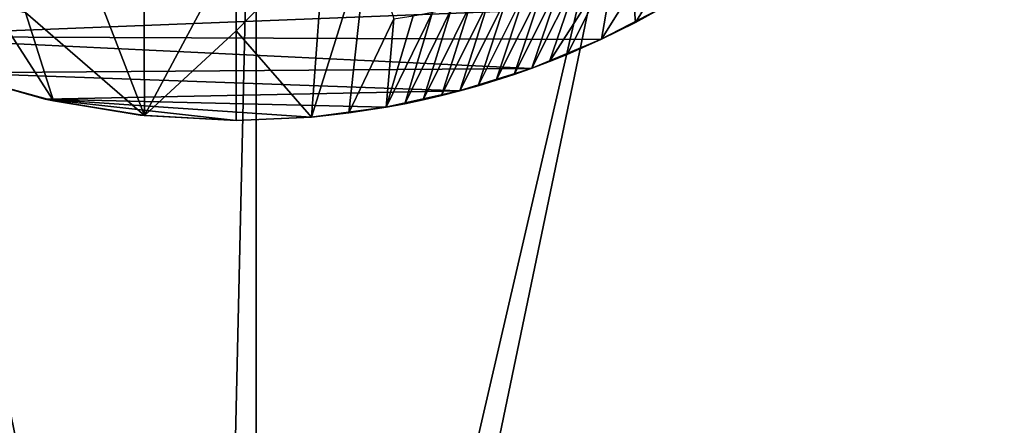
# Model space of a CAD drawing. Header units: metres. Extents: x -1204 to 0, y -809 to 0.
# Tile 74 of 111: x -668 to -395, y -336 to -224. Entities that reach past the tile are written whole.
import ezdxf

# ---------------------------------------------------------------- set-up
doc = ezdxf.new("R2010")
doc.units = ezdxf.units.M

msp = doc.modelspace()

# ---------------------------------------------------------------- linework, layer by layer
at = {"layer": 'top'}
for points in [[(-632.983093, -250.454575, 628.365051), (-652.380554, -200.24295, 450.819794), (-633.481323, -153.371567, 266.12146)], [(-633.481323, -153.371567, 266.12146), (-607.638306, -202.873459, 446.262939), (-632.983093, -250.454575, 628.365051)], [(-665.986877, -221.934464, 542.16449), (-652.380554, -200.24295, 450.819794), (-632.983093, -250.454575, 628.365051)], [(-607.638306, -226.973541, 535.978638), (-583.136475, -201.882736, 447.355621), (-586.738159, -250.871429, 628.365051)], [(-607.638306, -226.973541, 535.978638), (-607.638306, -202.873459, 446.262939), (-583.136475, -201.882736, 447.355621)], [(-586.738159, -250.871429, 628.365051), (-583.136475, -201.882736, 447.355621), (-571.013062, -200.664413, 448.702759)], [(-576.340454, -249.728729, 628.365051), (-586.738159, -250.871429, 628.365051), (-571.013062, -200.664413, 448.702759)], [(-571.013062, -200.664413, 448.702759), (-563.881409, -223.672302, 538.176392), (-576.340454, -249.728729, 628.365051)], [(-607.638306, -202.873459, 446.262939), (-607.638306, -226.973541, 535.978638), (-632.983093, -250.454575, 628.365051)], [(-515.878174, -233.52269, 628.365051), (-520.731445, -235.472626, 628.365051), (-502.474365, -206.900818, 548.942627)], [(-520.731445, -235.472626, 628.365051), (-512.214539, -210.625061, 546.583496), (-502.474365, -206.900818, 548.942627)], [(-506.304504, -229.307953, 628.365051), (-515.878174, -233.52269, 628.365051), (-502.474365, -206.900818, 548.942627)], [(-497.644623, -215.409348, 589.510132), (-506.304504, -229.307953, 628.365051), (-502.474365, -206.900818, 548.942627)], [(-525.626404, -237.316086, 628.365051), (-530.561096, -239.052109, 628.365051), (-517.168762, -212.353104, 545.485474)], [(-530.561096, -239.052109, 628.365051), (-522.176453, -213.990097, 544.441956), (-517.168762, -212.353104, 545.485474)], [(-520.731445, -235.472626, 628.365051), (-525.626404, -237.316086, 628.365051), (-512.214539, -210.625061, 546.583496)], [(-525.626404, -237.316086, 628.365051), (-517.168762, -212.353104, 545.485474), (-512.214539, -210.625061, 546.583496)], [(-488.483643, -210.902969, 590.899536), (-496.922882, -224.681778, 628.365051), (-497.644623, -215.409348, 589.510132)], [(-487.750977, -219.652817, 628.365051), (-496.922882, -224.681778, 628.365051), (-488.483643, -210.902969, 590.899536)], [(-532.342834, -216.985687, 542.522095), (-527.235352, -215.534729, 543.453918), (-540.539612, -242.198593, 628.365051)], [(-527.235352, -215.534729, 543.453918), (-535.53302, -240.679855, 628.365051), (-540.539612, -242.198593, 628.365051)], [(-530.561096, -239.052109, 628.365051), (-535.53302, -240.679855, 628.365051), (-522.176453, -213.990097, 544.441956)], [(-535.53302, -240.679855, 628.365051), (-527.235352, -215.534729, 543.453918), (-522.176453, -213.990097, 544.441956)], [(-496.922882, -224.681778, 628.365051), (-506.304504, -229.307953, 628.365051), (-497.644623, -215.409348, 589.510132)], [(-734.088074, -215.793106, 660.752136), (-710.717712, -228.542419, 660.418274), (-488.069458, -219.836548, 660.646545)], [(-540.539612, -242.198593, 628.365051), (-545.578247, -243.60759, 628.365051), (-532.342834, -216.985687, 542.522095)], [(-545.578247, -243.60759, 628.365051), (-537.496704, -218.341919, 541.647583), (-532.342834, -216.985687, 542.522095)], [(-710.717712, -228.542419, 660.418274), (-506.583282, -229.433746, 660.395203), (-488.069458, -219.836548, 660.646545)], [(-683.207703, -239.596634, 628.365051), (-675.295471, -219.995483, 543.914734), (-658.213867, -246.410934, 628.365051)], [(-675.295471, -219.995483, 543.914734), (-665.986877, -221.934464, 542.16449), (-658.213867, -246.410934, 628.365051)], [(-555.741638, -246.093842, 628.365051), (-560.861145, -247.170303, 628.365051), (-547.934448, -220.766815, 540.075256)], [(-560.861145, -247.170303, 628.365051), (-553.213806, -221.833771, 539.380005), (-547.934448, -220.766815, 540.075256)], [(-550.646484, -244.906143, 628.365051), (-555.741638, -246.093842, 628.365051), (-542.694641, -219.602585, 540.831543)], [(-555.741638, -246.093842, 628.365051), (-547.934448, -220.766815, 540.075256), (-542.694641, -219.602585, 540.831543)], [(-545.578247, -243.60759, 628.365051), (-550.646484, -244.906143, 628.365051), (-537.496704, -218.341919, 541.647583)], [(-550.646484, -244.906143, 628.365051), (-542.694641, -219.602585, 540.831543), (-537.496704, -218.341919, 541.647583)], [(-506.583282, -229.433746, 660.395203), (-496.922882, -224.681778, 628.365051), (-488.069458, -219.836548, 660.646545)], [(-496.922882, -224.681778, 628.365051), (-487.750977, -219.652817, 628.365051), (-488.069458, -219.836548, 660.646545)], [(-658.213867, -246.410934, 628.365051), (-665.986877, -221.934464, 542.16449), (-632.983093, -250.454575, 628.365051)], [(-563.881409, -223.672302, 538.176392), (-566.00238, -248.135162, 628.365051), (-576.340454, -249.728729, 628.365051)], [(-560.861145, -247.170303, 628.365051), (-566.00238, -248.135162, 628.365051), (-553.213806, -221.833771, 539.380005)], [(-566.00238, -248.135162, 628.365051), (-558.530273, -222.802567, 538.746765), (-553.213806, -221.833771, 539.380005)], [(-558.530273, -222.802567, 538.746765), (-566.00238, -248.135162, 628.365051), (-563.881409, -223.672302, 538.176392)], [(-506.583282, -229.433746, 660.395203), (-506.304504, -229.307953, 628.365051), (-496.922882, -224.681778, 628.365051)], [(-506.583282, -229.433746, 660.395203), (-710.717712, -228.542419, 660.418274), (-525.855164, -237.400314, 660.186523)], [(-710.717712, -228.542419, 660.418274), (-686.144775, -238.601486, 660.154846), (-525.855164, -237.400314, 660.186523)], [(-632.983093, -250.454575, 628.365051), (-607.638306, -226.973541, 535.978638), (-607.638306, -251.791031, 628.365051)], [(-607.638306, -251.791031, 628.365051), (-607.638306, -226.973541, 535.978638), (-586.738159, -250.871429, 628.365051)], [(-525.855164, -237.400314, 660.186523), (-515.878174, -233.52269, 628.365051), (-506.583282, -229.433746, 660.395203)], [(-515.878174, -233.52269, 628.365051), (-506.304504, -229.307953, 628.365051), (-506.583282, -229.433746, 660.395203)], [(-520.731445, -235.472626, 628.365051), (-515.878174, -233.52269, 628.365051), (-525.855164, -237.400314, 660.186523)], [(-525.855164, -237.400314, 660.186523), (-686.144775, -238.601486, 660.154846), (-545.753784, -243.656891, 660.022644)], [(-545.753784, -243.656891, 660.022644), (-535.53302, -240.679855, 628.365051), (-525.855164, -237.400314, 660.186523)], [(-535.53302, -240.679855, 628.365051), (-530.561096, -239.052109, 628.365051), (-525.855164, -237.400314, 660.186523)], [(-525.855164, -237.400314, 660.186523), (-530.561096, -239.052109, 628.365051), (-525.626404, -237.316086, 628.365051)], [(-525.626404, -237.316086, 628.365051), (-520.731445, -235.472626, 628.365051), (-525.855164, -237.400314, 660.186523)], [(-686.144775, -238.601486, 660.154846), (-683.207703, -239.596634, 628.365051), (-660.522278, -245.901733, 659.963684)], [(-686.144775, -238.601486, 660.154846), (-660.522278, -245.901733, 659.963684), (-545.753784, -243.656891, 660.022644)], [(-683.207703, -239.596634, 628.365051), (-658.213867, -246.410934, 628.365051), (-660.522278, -245.901733, 659.963684)], [(-540.539612, -242.198593, 628.365051), (-535.53302, -240.679855, 628.365051), (-545.753784, -243.656891, 660.022644)], [(-545.578247, -243.60759, 628.365051), (-540.539612, -242.198593, 628.365051), (-545.753784, -243.656891, 660.022644)], [(-545.753784, -243.656891, 660.022644), (-660.522278, -245.901733, 659.963684), (-566.122498, -248.155624, 659.904785)], [(-566.122498, -248.155624, 659.904785), (-555.741638, -246.093842, 628.365051), (-545.753784, -243.656891, 660.022644)], [(-555.741638, -246.093842, 628.365051), (-550.646484, -244.906143, 628.365051), (-545.753784, -243.656891, 660.022644)], [(-545.753784, -243.656891, 660.022644), (-550.646484, -244.906143, 628.365051), (-545.578247, -243.60759, 628.365051)], [(-660.522278, -245.901733, 659.963684), (-658.213867, -246.410934, 628.365051), (-634.222595, -250.319916, 659.847961)], [(-660.522278, -245.901733, 659.963684), (-586.79895, -250.874237, 659.833496), (-566.122498, -248.155624, 659.904785)], [(-634.222595, -250.319916, 659.847961), (-607.638306, -251.789063, 659.809509), (-660.522278, -245.901733, 659.963684)], [(-607.638306, -251.789063, 659.809509), (-586.79895, -250.874237, 659.833496), (-660.522278, -245.901733, 659.963684)], [(-658.213867, -246.410934, 628.365051), (-632.983093, -250.454575, 628.365051), (-634.222595, -250.319916, 659.847961)], [(-576.340454, -249.728729, 628.365051), (-566.122498, -248.155624, 659.904785), (-586.79895, -250.874237, 659.833496)], [(-576.340454, -249.728729, 628.365051), (-566.00238, -248.135162, 628.365051), (-566.122498, -248.155624, 659.904785)], [(-566.122498, -248.155624, 659.904785), (-560.861145, -247.170303, 628.365051), (-555.741638, -246.093842, 628.365051)], [(-566.00238, -248.135162, 628.365051), (-560.861145, -247.170303, 628.365051), (-566.122498, -248.155624, 659.904785)], [(-634.222595, -250.319916, 659.847961), (-632.983093, -250.454575, 628.365051), (-607.638306, -251.789063, 659.809509)], [(-632.983093, -250.454575, 628.365051), (-607.638306, -251.791031, 628.365051), (-607.638306, -251.789063, 659.809509)], [(-607.638306, -251.791031, 628.365051), (-586.738159, -250.871429, 628.365051), (-607.638306, -251.789063, 659.809509)], [(-586.738159, -250.871429, 628.365051), (-586.79895, -250.874237, 659.833496), (-607.638306, -251.789063, 659.809509)], [(-586.738159, -250.871429, 628.365051), (-576.340454, -249.728729, 628.365051), (-586.79895, -250.874237, 659.833496)]]:
    msp.add_3dface(points, dxfattribs=at)
at = {"layer": 'top0123459'}
for points in [[(-887.021179, -753.244812, 90), (-1194.042358, -10, 90), (-633.427063, -638.481384, 90)], [(-1194.042358, -10, 90), (-626.241211, -632.856445, 90), (-633.427063, -638.481384, 90)], [(-10, -10, 90), (-602.021179, -625.846375, 90), (-1194.042358, -10, 90)], [(-602.021179, -625.846375, 90), (-610.037109, -626.560547, 90), (-1194.042358, -10, 90)], [(-1194.042358, -10, 90), (-610.037109, -626.560547, 90), (-618.258606, -628.853394, 90)], [(-618.258606, -628.853394, 90), (-626.241211, -632.856445, 90), (-1194.042358, -10, 90)], [(-594.006104, -626.560364, 90), (-602.021179, -625.846375, 90), (-10, -10, 90)], [(-585.781799, -628.854126, 90), (-594.006104, -626.560364, 90), (-10, -10, 90)], [(-577.802734, -632.855408, 90), (-585.781799, -628.854126, 90), (-10, -10, 90)], [(-10, -10, 90), (-570.615173, -638.481506, 90), (-577.802734, -632.855408, 90)], [(-317.021149, -753.244812, 90), (-570.615173, -638.481506, 90), (-10, -10, 90)], [(-360.52652, -81.898285, 118.593521), (-421.769043, -85.030029, 118.538857), (-67.645378, -246.592377, 115.718773)], [(-613.877686, -606.131226, 109.443001), (-720.814026, -87.26474, 118.499847), (-1139.987671, -324.029175, 114.367111)], [(-602.021118, -88.983696, 118.469841), (-720.814026, -87.26474, 118.499847), (-613.877686, -606.131226, 109.443001)], [(-590.164673, -606.131226, 109.443001), (-482.169464, -87.233986, 118.500389), (-602.021179, -605.043579, 109.461983)], [(-482.169464, -87.233986, 118.500389), (-602.021118, -88.983696, 118.469841), (-602.021179, -605.043579, 109.461983)], [(-590.164673, -606.131226, 109.443001), (-64.054756, -324.029175, 114.367111), (-482.169464, -87.233986, 118.500389)], [(-67.645378, -246.592377, 115.718773), (-421.769043, -85.030029, 118.538857), (-482.169464, -87.233986, 118.500389)], [(-64.054756, -324.029175, 114.367111), (-65.505524, -284.940216, 115.049408), (-482.169464, -87.233986, 118.500389)], [(-482.169464, -87.233986, 118.500389), (-65.505524, -284.940216, 115.049408), (-67.645378, -246.592377, 115.718773)], [(-602.021179, -605.043579, 109.461983), (-602.021118, -88.983696, 118.469841), (-613.877686, -606.131226, 109.443001)], [(-1139.987671, -324.029175, 114.367111), (-1140.727539, -401.999695, 113.006126), (-613.877686, -606.131226, 109.443001)], [(-63.314919, -401.999695, 113.006126), (-64.054756, -324.029175, 114.367111), (-590.164673, -606.131226, 109.443001)]]:
    msp.add_3dface(points, dxfattribs=at)

doc.saveas('drawing.dxf')
